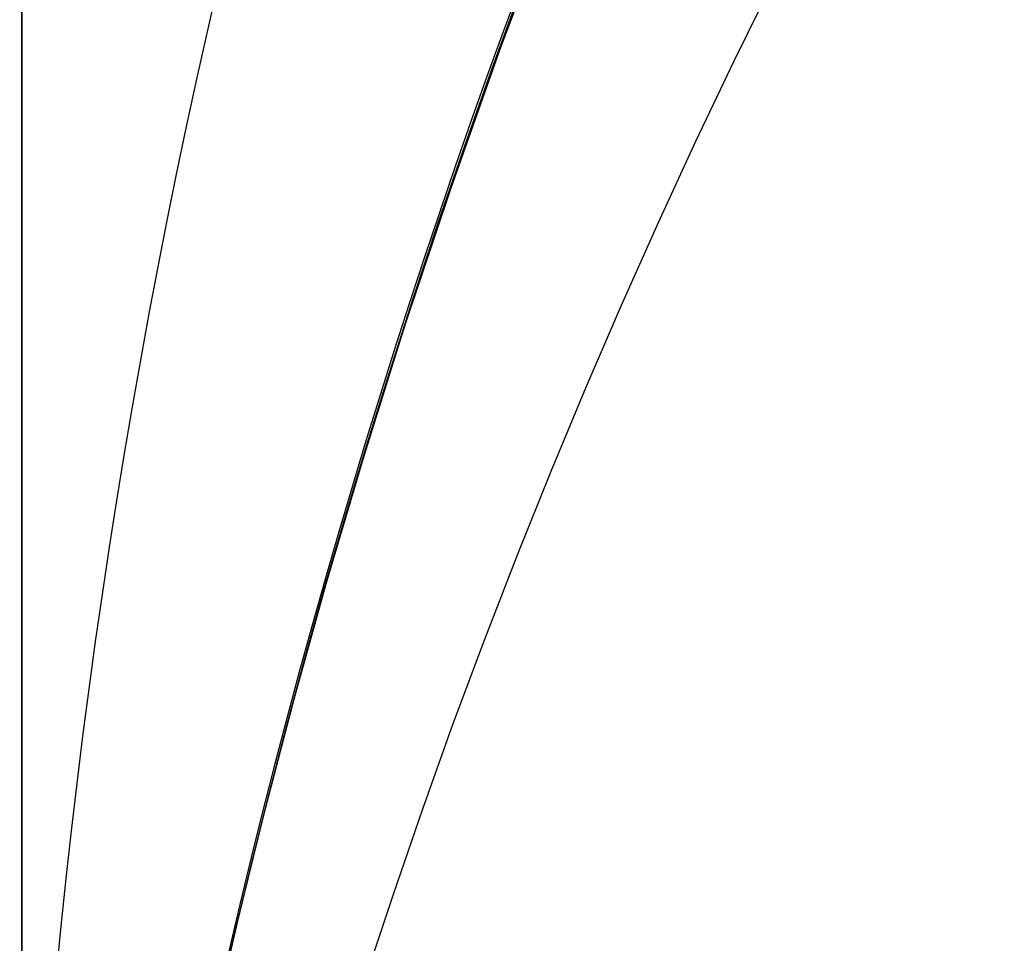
# Model space of a CAD drawing. Extents: x -15 to 7, y 1 to 148.
# Tile 108 of 194: x -7.8452 to -7.7459, y 140.1675 to 140.2606. Entities that reach past the tile are written whole.
import ezdxf

# ---------------------------------------------------------------- set-up
doc = ezdxf.new("R2010")
doc.units = 0
doc.layers.add('DEFAULT', color=7, linetype='CONTINUOUS')

msp = doc.modelspace()

# ---------------------------------------------------------------- linework, layer by layer
at = {"layer": 'DEFAULT', "color": 254}
for p, q in [((-7.79124, 140.272374, -98.51376), (-7.796717, 140.257789, -98.531282)), ((-7.79124, 140.272374, -94.51376), (-7.796717, 140.257789, -94.531282)), ((-7.79124, 140.272374, -90.51376), (-7.796717, 140.257789, -90.531282)), ((-7.79124, 140.272374, -86.51376), (-7.796717, 140.257789, -86.531282)), ((-7.79124, 140.272374, -82.51376), (-7.796717, 140.257789, -82.531282)), ((-7.79124, 140.272374, -78.51376), (-7.796717, 140.257789, -78.531282)), ((-7.79124, 140.272374, -74.51376), (-7.796717, 140.257789, -74.531282)), ((-7.79124, 140.272374, -70.51376), (-7.796717, 140.257789, -70.531282)), ((-7.79124, 140.272374, -66.51376), (-7.796717, 140.257789, -66.531282)), ((-7.79124, 140.272374, -62.51376), (-7.796717, 140.257789, -62.531282)), ((-7.79124, 140.272374, -58.51376), (-7.796717, 140.257789, -58.531282)), ((-7.79124, 140.272374, -54.51376), (-7.796717, 140.257789, -54.531282)), ((-7.79124, 140.272374, -50.51376), (-7.796717, 140.257789, -50.531282)), ((-7.79124, 140.272374, -46.51376), (-7.796717, 140.257789, -46.531282)), ((-7.796714, 140.257787, -100.405144), (-7.791237, 140.272367, -100.422661)), ((-7.796714, 140.257787, -96.405144), (-7.791237, 140.272367, -96.422661)), ((-7.796714, 140.257787, -92.405144), (-7.791237, 140.272367, -92.422661)), ((-7.796714, 140.257787, -88.405144), (-7.791237, 140.272367, -88.422661)), ((-7.796714, 140.257787, -84.405144), (-7.791237, 140.272367, -84.422661)), ((-7.796714, 140.257787, -80.405144), (-7.791237, 140.272367, -80.422661)), ((-7.796714, 140.257787, -76.405144), (-7.791237, 140.272367, -76.422661)), ((-7.796714, 140.257787, -72.405144), (-7.791237, 140.272367, -72.422661)), ((-7.796714, 140.257787, -68.405144), (-7.791237, 140.272367, -68.422661)), ((-7.796714, 140.257787, -64.405144), (-7.791237, 140.272367, -64.422661)), ((-7.796714, 140.257787, -60.405144), (-7.791237, 140.272367, -60.422661)), ((-7.796714, 140.257787, -56.405144), (-7.791237, 140.272367, -56.422661)), ((-7.796714, 140.257787, -52.405144), (-7.791237, 140.272367, -52.422661)), ((-7.796714, 140.257787, -48.405144), (-7.791237, 140.272367, -48.422661)), ((-7.794527, 140.263953, -50.524397), (-7.797451, 140.255985, -50.534141)), ((-7.794527, 140.263953, -54.524397), (-7.797451, 140.255985, -54.534141)), ((-7.794527, 140.263953, -58.524397), (-7.797451, 140.255985, -58.534141)), ((-7.794527, 140.263953, -62.524397), (-7.797451, 140.255985, -62.534141)), ((-7.794527, 140.263953, -66.524397), (-7.797451, 140.255985, -66.534141)), ((-7.794527, 140.263953, -70.524397), (-7.797451, 140.255985, -70.534141)), ((-7.794527, 140.263953, -74.524397), (-7.797451, 140.255985, -74.534141)), ((-7.794527, 140.263953, -78.524397), (-7.797451, 140.255985, -78.534141)), ((-7.794527, 140.263953, -82.524397), (-7.797451, 140.255985, -82.534141)), ((-7.794527, 140.263953, -86.524397), (-7.797451, 140.255985, -86.534141)), ((-7.794527, 140.263953, -90.524397), (-7.797451, 140.255985, -90.534141)), ((-7.794527, 140.263953, -94.524397), (-7.797451, 140.255985, -94.534141)), ((-7.794527, 140.263953, -98.524397), (-7.797451, 140.255985, -98.534141)), ((-7.794527, 140.263953, -46.524397), (-7.797451, 140.255985, -46.534141)), ((-7.7975, 140.255851, -48.402223), (-7.794577, 140.263821, -48.41197)), ((-7.7975, 140.255851, -52.402223), (-7.794577, 140.263821, -52.41197)), ((-7.7975, 140.255851, -56.402223), (-7.794577, 140.263821, -56.41197)), ((-7.7975, 140.255851, -60.402223), (-7.794577, 140.263821, -60.41197)), ((-7.7975, 140.255851, -64.402223), (-7.794577, 140.263821, -64.41197)), ((-7.7975, 140.255851, -68.402223), (-7.794577, 140.263821, -68.41197)), ((-7.7975, 140.255851, -72.402223), (-7.794577, 140.263821, -72.41197)), ((-7.7975, 140.255851, -76.402223), (-7.794577, 140.263821, -76.41197)), ((-7.7975, 140.255851, -80.402223), (-7.794577, 140.263821, -80.41197)), ((-7.7975, 140.255851, -84.402223), (-7.794577, 140.263821, -84.41197)), ((-7.7975, 140.255851, -88.402223), (-7.794577, 140.263821, -88.41197)), ((-7.7975, 140.255851, -92.402223), (-7.794577, 140.263821, -92.41197)), ((-7.7975, 140.255851, -96.402223), (-7.794577, 140.263821, -96.41197)), ((-7.7975, 140.255851, -100.402223), (-7.794577, 140.263821, -100.41197)), ((-7.801758, 140.243548, -100.387022), (-7.796714, 140.257787, -100.405144)), ((-7.801758, 140.243548, -96.387022), (-7.796714, 140.257787, -96.405144)), ((-7.801758, 140.243548, -92.387022), (-7.796714, 140.257787, -92.405144)), ((-7.801758, 140.243548, -88.387022), (-7.796714, 140.257787, -88.405144)), ((-7.801758, 140.243548, -84.387022), (-7.796714, 140.257787, -84.405144)), ((-7.801758, 140.243548, -80.387022), (-7.796714, 140.257787, -80.405144)), ((-7.801758, 140.243548, -76.387022), (-7.796714, 140.257787, -76.405144)), ((-7.801758, 140.243548, -72.387022), (-7.796714, 140.257787, -72.405144)), ((-7.801758, 140.243548, -68.387022), (-7.796714, 140.257787, -68.405144)), ((-7.801758, 140.243548, -64.387022), (-7.796714, 140.257787, -64.405144)), ((-7.801758, 140.243548, -60.387022), (-7.796714, 140.257787, -60.405144)), ((-7.801758, 140.243548, -56.387022), (-7.796714, 140.257787, -56.405144)), ((-7.801758, 140.243548, -52.387022), (-7.796714, 140.257787, -52.405144)), ((-7.801758, 140.243548, -48.387022), (-7.796714, 140.257787, -48.405144)), ((-7.796717, 140.257789, -98.531282), (-7.801745, 140.243614, -98.549302)), ((-7.796717, 140.257789, -94.531282), (-7.801745, 140.243614, -94.549302)), ((-7.796717, 140.257789, -90.531282), (-7.801745, 140.243614, -90.549302)), ((-7.796717, 140.257789, -86.531282), (-7.801745, 140.243614, -86.549302)), ((-7.796717, 140.257789, -82.531282), (-7.801745, 140.243614, -82.549302)), ((-7.796717, 140.257789, -78.531282), (-7.801745, 140.243614, -78.549302)), ((-7.796717, 140.257789, -74.531282), (-7.801745, 140.243614, -74.549302)), ((-7.796717, 140.257789, -70.531282), (-7.801745, 140.243614, -70.549302)), ((-7.796717, 140.257789, -66.531282), (-7.801745, 140.243614, -66.549302)), ((-7.796717, 140.257789, -62.531282), (-7.801745, 140.243614, -62.549302)), ((-7.796717, 140.257789, -58.531282), (-7.801745, 140.243614, -58.549302)), ((-7.796717, 140.257789, -54.531282), (-7.801745, 140.243614, -54.549302)), ((-7.796717, 140.257789, -50.531282), (-7.801745, 140.243614, -50.549302)), ((-7.796717, 140.257789, -46.531282), (-7.801745, 140.243614, -46.549302)), ((-7.800294, 140.24798, -48.392297), (-7.7975, 140.255851, -48.402223)), ((-7.800294, 140.24798, -52.392297), (-7.7975, 140.255851, -52.402223)), ((-7.800294, 140.24798, -56.392297), (-7.7975, 140.255851, -56.402223)), ((-7.800294, 140.24798, -60.392297), (-7.7975, 140.255851, -60.402223)), ((-7.800294, 140.24798, -64.392297), (-7.7975, 140.255851, -64.402223)), ((-7.800294, 140.24798, -68.392297), (-7.7975, 140.255851, -68.402223)), ((-7.800294, 140.24798, -72.392297), (-7.7975, 140.255851, -72.402223)), ((-7.800294, 140.24798, -76.392297), (-7.7975, 140.255851, -76.402223)), ((-7.800294, 140.24798, -80.392297), (-7.7975, 140.255851, -80.402223)), ((-7.800294, 140.24798, -84.392297), (-7.7975, 140.255851, -84.402223)), ((-7.800294, 140.24798, -88.392297), (-7.7975, 140.255851, -88.402223)), ((-7.800294, 140.24798, -92.392297), (-7.7975, 140.255851, -92.402223)), ((-7.800294, 140.24798, -96.392297), (-7.7975, 140.255851, -96.402223)), ((-7.800294, 140.24798, -100.392297), (-7.7975, 140.255851, -100.402223)), ((-7.797451, 140.255985, -50.534141), (-7.800247, 140.248111, -50.544068)), ((-7.797451, 140.255985, -54.534141), (-7.800247, 140.248111, -54.544068)), ((-7.797451, 140.255985, -58.534141), (-7.800247, 140.248111, -58.544068)), ((-7.797451, 140.255985, -62.534141), (-7.800247, 140.248111, -62.544068)), ((-7.797451, 140.255985, -66.534141), (-7.800247, 140.248111, -66.544068)), ((-7.797451, 140.255985, -70.534141), (-7.800247, 140.248111, -70.544068)), ((-7.797451, 140.255985, -74.534141), (-7.800247, 140.248111, -74.544068)), ((-7.797451, 140.255985, -78.534141), (-7.800247, 140.248111, -78.544068)), ((-7.797451, 140.255985, -82.534141), (-7.800247, 140.248111, -82.544068)), ((-7.797451, 140.255985, -86.534141), (-7.800247, 140.248111, -86.544068)), ((-7.797451, 140.255985, -90.534141), (-7.800247, 140.248111, -90.544068)), ((-7.797451, 140.255985, -94.534141), (-7.800247, 140.248111, -94.544068)), ((-7.797451, 140.255985, -98.534141), (-7.800247, 140.248111, -98.544068)), ((-7.797451, 140.255985, -46.534141), (-7.800247, 140.248111, -46.544068)), ((-7.800247, 140.248111, -50.544068), (-7.802919, 140.240339, -50.554175)), ((-7.800247, 140.248111, -54.544068), (-7.802919, 140.240339, -54.554175)), ((-7.800247, 140.248111, -58.544068), (-7.802919, 140.240339, -58.554175)), ((-7.800247, 140.248111, -62.544068), (-7.802919, 140.240339, -62.554175)), ((-7.800247, 140.248111, -66.544068), (-7.802919, 140.240339, -66.554175)), ((-7.800247, 140.248111, -70.544068), (-7.802919, 140.240339, -70.554175)), ((-7.800247, 140.248111, -74.544068), (-7.802919, 140.240339, -74.554175)), ((-7.800247, 140.248111, -78.544068), (-7.802919, 140.240339, -78.554175)), ((-7.800247, 140.248111, -82.544068), (-7.802919, 140.240339, -82.554175)), ((-7.800247, 140.248111, -86.544068), (-7.802919, 140.240339, -86.554175)), ((-7.800247, 140.248111, -90.544068), (-7.802919, 140.240339, -90.554175)), ((-7.800247, 140.248111, -94.544068), (-7.802919, 140.240339, -94.554175)), ((-7.800247, 140.248111, -98.544068), (-7.802919, 140.240339, -98.554175)), ((-7.800247, 140.248111, -46.544068), (-7.802919, 140.240339, -46.554175)), ((-7.802962, 140.240214, -48.382193), (-7.800294, 140.24798, -48.392297)), ((-7.802962, 140.240214, -52.382193), (-7.800294, 140.24798, -52.392297)), ((-7.802962, 140.240214, -56.382193), (-7.800294, 140.24798, -56.392297)), ((-7.802962, 140.240214, -60.382193), (-7.800294, 140.24798, -60.392297)), ((-7.802962, 140.240214, -64.382193), (-7.800294, 140.24798, -64.392297)), ((-7.802962, 140.240214, -68.382193), (-7.800294, 140.24798, -68.392297)), ((-7.802962, 140.240214, -72.382193), (-7.800294, 140.24798, -72.392297)), ((-7.802962, 140.240214, -76.382193), (-7.800294, 140.24798, -76.392297)), ((-7.802962, 140.240214, -80.382193), (-7.800294, 140.24798, -80.392297)), ((-7.802962, 140.240214, -84.382193), (-7.800294, 140.24798, -84.392297)), ((-7.802962, 140.240214, -88.382193), (-7.800294, 140.24798, -88.392297)), ((-7.802962, 140.240214, -92.382193), (-7.800294, 140.24798, -92.392297)), ((-7.802962, 140.240214, -96.382193), (-7.800294, 140.24798, -96.392297)), ((-7.802962, 140.240214, -100.382193), (-7.800294, 140.24798, -100.392297)), ((-7.806338, 140.229818, -100.368501), (-7.801758, 140.243548, -100.387022)), ((-7.806338, 140.229818, -96.368501), (-7.801758, 140.243548, -96.387022)), ((-7.806338, 140.229818, -92.368501), (-7.801758, 140.243548, -92.387022)), ((-7.806338, 140.229818, -88.368501), (-7.801758, 140.243548, -88.387022)), ((-7.806338, 140.229818, -84.368501), (-7.801758, 140.243548, -84.387022)), ((-7.806338, 140.229818, -80.368501), (-7.801758, 140.243548, -80.387022)), ((-7.806338, 140.229818, -76.368501), (-7.801758, 140.243548, -76.387022)), ((-7.806338, 140.229818, -72.368501), (-7.801758, 140.243548, -72.387022)), ((-7.806338, 140.229818, -68.368501), (-7.801758, 140.243548, -68.387022)), ((-7.806338, 140.229818, -64.368501), (-7.801758, 140.243548, -64.387022)), ((-7.806338, 140.229818, -60.368501), (-7.801758, 140.243548, -60.387022)), ((-7.806338, 140.229818, -56.368501), (-7.801758, 140.243548, -56.387022)), ((-7.806338, 140.229818, -52.368501), (-7.801758, 140.243548, -52.387022)), ((-7.806338, 140.229818, -48.368501), (-7.801758, 140.243548, -48.387022)), ((-7.801745, 140.243614, -98.549302), (-7.806311, 140.229972, -98.567663)), ((-7.801745, 140.243614, -94.549302), (-7.806311, 140.229972, -94.567663)), ((-7.801745, 140.243614, -90.549302), (-7.806311, 140.229972, -90.567663)), ((-7.801745, 140.243614, -86.549302), (-7.806311, 140.229972, -86.567663)), ((-7.801745, 140.243614, -82.549302), (-7.806311, 140.229972, -82.567663)), ((-7.801745, 140.243614, -78.549302), (-7.806311, 140.229972, -78.567663)), ((-7.801745, 140.243614, -74.549302), (-7.806311, 140.229972, -74.567663)), ((-7.801745, 140.243614, -70.549302), (-7.806311, 140.229972, -70.567663)), ((-7.801745, 140.243614, -66.549302), (-7.806311, 140.229972, -66.567663)), ((-7.801745, 140.243614, -62.549302), (-7.806311, 140.229972, -62.567663)), ((-7.801745, 140.243614, -58.549302), (-7.806311, 140.229972, -58.567663)), ((-7.801745, 140.243614, -54.549302), (-7.806311, 140.229972, -54.567663)), ((-7.801745, 140.243614, -50.549302), (-7.806311, 140.229972, -50.567663)), ((-7.801745, 140.243614, -46.549302), (-7.806311, 140.229972, -46.567663)), ((-7.805506, 140.23256, -48.371913), (-7.802962, 140.240214, -48.382193)), ((-7.805506, 140.23256, -52.371913), (-7.802962, 140.240214, -52.382193)), ((-7.805506, 140.23256, -56.371913), (-7.802962, 140.240214, -56.382193)), ((-7.805506, 140.23256, -60.371913), (-7.802962, 140.240214, -60.382193)), ((-7.805506, 140.23256, -64.371913), (-7.802962, 140.240214, -64.382193)), ((-7.805506, 140.23256, -68.371913), (-7.802962, 140.240214, -68.382193)), ((-7.805506, 140.23256, -72.371913), (-7.802962, 140.240214, -72.382193)), ((-7.805506, 140.23256, -76.371913), (-7.802962, 140.240214, -76.382193)), ((-7.805506, 140.23256, -80.371913), (-7.802962, 140.240214, -80.382193)), ((-7.805506, 140.23256, -84.371913), (-7.802962, 140.240214, -84.382193)), ((-7.805506, 140.23256, -88.371913), (-7.802962, 140.240214, -88.382193)), ((-7.805506, 140.23256, -92.371913), (-7.802962, 140.240214, -92.382193)), ((-7.805506, 140.23256, -96.371913), (-7.802962, 140.240214, -96.382193)), ((-7.805506, 140.23256, -100.371913), (-7.802962, 140.240214, -100.382193)), ((-7.802919, 140.240339, -50.554175), (-7.805468, 140.232674, -50.564463)), ((-7.802919, 140.240339, -54.554175), (-7.805468, 140.232674, -54.564463)), ((-7.802919, 140.240339, -58.554175), (-7.805468, 140.232674, -58.564463)), ((-7.802919, 140.240339, -62.554175), (-7.805468, 140.232674, -62.564463)), ((-7.802919, 140.240339, -66.554175), (-7.805468, 140.232674, -66.564463)), ((-7.802919, 140.240339, -70.554175), (-7.805468, 140.232674, -70.564463)), ((-7.802919, 140.240339, -74.554175), (-7.805468, 140.232674, -74.564463)), ((-7.802919, 140.240339, -78.554175), (-7.805468, 140.232674, -78.564463)), ((-7.802919, 140.240339, -82.554175), (-7.805468, 140.232674, -82.564463)), ((-7.802919, 140.240339, -86.554175), (-7.805468, 140.232674, -86.564463)), ((-7.802919, 140.240339, -90.554175), (-7.805468, 140.232674, -90.564463)), ((-7.802919, 140.240339, -94.554175), (-7.805468, 140.232674, -94.564463)), ((-7.802919, 140.240339, -98.554175), (-7.805468, 140.232674, -98.564463)), ((-7.802919, 140.240339, -46.554175), (-7.805468, 140.232674, -46.564463)), ((-7.807929, 140.225024, -48.361457), (-7.805506, 140.23256, -48.371913)), ((-7.807929, 140.225024, -52.361457), (-7.805506, 140.23256, -52.371913)), ((-7.807929, 140.225024, -56.361457), (-7.805506, 140.23256, -56.371913)), ((-7.807929, 140.225024, -60.361457), (-7.805506, 140.23256, -60.371913)), ((-7.807929, 140.225024, -64.361457), (-7.805506, 140.23256, -64.371913)), ((-7.807929, 140.225024, -68.361457), (-7.805506, 140.23256, -68.371913)), ((-7.807929, 140.225024, -72.361457), (-7.805506, 140.23256, -72.371913)), ((-7.807929, 140.225024, -76.361457), (-7.805506, 140.23256, -76.371913)), ((-7.807929, 140.225024, -80.361457), (-7.805506, 140.23256, -80.371913)), ((-7.807929, 140.225024, -84.361457), (-7.805506, 140.23256, -84.371913)), ((-7.807929, 140.225024, -88.361457), (-7.805506, 140.23256, -88.371913)), ((-7.807929, 140.225024, -92.361457), (-7.805506, 140.23256, -92.371913)), ((-7.807929, 140.225024, -96.361457), (-7.805506, 140.23256, -96.371913)), ((-7.807929, 140.225024, -100.361457), (-7.805506, 140.23256, -100.371913)), ((-7.805468, 140.232674, -50.564463), (-7.807897, 140.225124, -50.574931)), ((-7.805468, 140.232674, -54.564463), (-7.807897, 140.225124, -54.574931)), ((-7.805468, 140.232674, -58.564463), (-7.807897, 140.225124, -58.574931)), ((-7.805468, 140.232674, -62.564463), (-7.807897, 140.225124, -62.574931)), ((-7.805468, 140.232674, -66.564463), (-7.807897, 140.225124, -66.574931)), ((-7.805468, 140.232674, -70.564463), (-7.807897, 140.225124, -70.574931)), ((-7.805468, 140.232674, -74.564463), (-7.807897, 140.225124, -74.574931)), ((-7.805468, 140.232674, -78.564463), (-7.807897, 140.225124, -78.574931)), ((-7.805468, 140.232674, -82.564463), (-7.807897, 140.225124, -82.574931)), ((-7.805468, 140.232674, -86.564463), (-7.807897, 140.225124, -86.574931)), ((-7.805468, 140.232674, -90.564463), (-7.807897, 140.225124, -90.574931)), ((-7.805468, 140.232674, -94.564463), (-7.807897, 140.225124, -94.574931)), ((-7.805468, 140.232674, -98.564463), (-7.807897, 140.225124, -98.574931)), ((-7.805468, 140.232674, -46.564463), (-7.807897, 140.225124, -46.574931)), ((-7.810485, 140.216614, -100.349604), (-7.806338, 140.229818, -100.368501)), ((-7.810485, 140.216614, -96.349604), (-7.806338, 140.229818, -96.368501)), ((-7.810485, 140.216614, -92.349604), (-7.806338, 140.229818, -92.368501)), ((-7.810485, 140.216614, -88.349604), (-7.806338, 140.229818, -88.368501)), ((-7.810485, 140.216614, -84.349604), (-7.806338, 140.229818, -84.368501)), ((-7.810485, 140.216614, -80.349604), (-7.806338, 140.229818, -80.368501)), ((-7.810485, 140.216614, -76.349604), (-7.806338, 140.229818, -76.368501)), ((-7.810485, 140.216614, -72.349604), (-7.806338, 140.229818, -72.368501)), ((-7.810485, 140.216614, -68.349604), (-7.806338, 140.229818, -68.368501)), ((-7.810485, 140.216614, -64.349604), (-7.806338, 140.229818, -64.368501)), ((-7.810485, 140.216614, -60.349604), (-7.806338, 140.229818, -60.368501)), ((-7.810485, 140.216614, -56.349604), (-7.806338, 140.229818, -56.368501)), ((-7.810485, 140.216614, -52.349604), (-7.806338, 140.229818, -52.368501)), ((-7.810485, 140.216614, -48.349604), (-7.806338, 140.229818, -48.368501)), ((-7.806311, 140.229972, -98.567663), (-7.810446, 140.216858, -98.586381)), ((-7.806311, 140.229972, -94.567663), (-7.810446, 140.216858, -94.586381)), ((-7.806311, 140.229972, -90.567663), (-7.810446, 140.216858, -90.586381)), ((-7.806311, 140.229972, -86.567663), (-7.810446, 140.216858, -86.586381)), ((-7.806311, 140.229972, -82.567663), (-7.810446, 140.216858, -82.586381)), ((-7.806311, 140.229972, -78.567663), (-7.810446, 140.216858, -78.586381)), ((-7.806311, 140.229972, -74.567663), (-7.810446, 140.216858, -74.586381)), ((-7.806311, 140.229972, -70.567663), (-7.810446, 140.216858, -70.586381)), ((-7.806311, 140.229972, -66.567663), (-7.810446, 140.216858, -66.586381)), ((-7.806311, 140.229972, -62.567663), (-7.810446, 140.216858, -62.586381)), ((-7.806311, 140.229972, -58.567663), (-7.810446, 140.216858, -58.586381)), ((-7.806311, 140.229972, -54.567663), (-7.810446, 140.216858, -54.586381)), ((-7.806311, 140.229972, -50.567663), (-7.810446, 140.216858, -50.586381)), ((-7.806311, 140.229972, -46.567663), (-7.810446, 140.216858, -46.586381)), ((-7.810231, 140.217613, -48.350827), (-7.807929, 140.225024, -48.361457)), ((-7.810231, 140.217613, -52.350827), (-7.807929, 140.225024, -52.361457)), ((-7.810231, 140.217613, -56.350827), (-7.807929, 140.225024, -56.361457)), ((-7.810231, 140.217613, -60.350827), (-7.807929, 140.225024, -60.361457)), ((-7.810231, 140.217613, -64.350827), (-7.807929, 140.225024, -64.361457)), ((-7.810231, 140.217613, -68.350827), (-7.807929, 140.225024, -68.361457)), ((-7.810231, 140.217613, -72.350827), (-7.807929, 140.225024, -72.361457)), ((-7.810231, 140.217613, -76.350827), (-7.807929, 140.225024, -76.361457)), ((-7.810231, 140.217613, -80.350827), (-7.807929, 140.225024, -80.361457)), ((-7.810231, 140.217613, -84.350827), (-7.807929, 140.225024, -84.361457)), ((-7.810231, 140.217613, -88.350827), (-7.807929, 140.225024, -88.361457)), ((-7.810231, 140.217613, -92.350827), (-7.807929, 140.225024, -92.361457)), ((-7.810231, 140.217613, -96.350827), (-7.807929, 140.225024, -96.361457)), ((-7.810231, 140.217613, -100.350827), (-7.807929, 140.225024, -100.361457)), ((-7.807897, 140.225124, -50.574931), (-7.810206, 140.217695, -50.585577)), ((-7.807897, 140.225124, -54.574931), (-7.810206, 140.217695, -54.585577)), ((-7.807897, 140.225124, -58.574931), (-7.810206, 140.217695, -58.585577)), ((-7.807897, 140.225124, -62.574931), (-7.810206, 140.217695, -62.585577)), ((-7.807897, 140.225124, -66.574931), (-7.810206, 140.217695, -66.585577)), ((-7.807897, 140.225124, -70.574931), (-7.810206, 140.217695, -70.585577)), ((-7.807897, 140.225124, -74.574931), (-7.810206, 140.217695, -74.585577)), ((-7.807897, 140.225124, -78.574931), (-7.810206, 140.217695, -78.585577)), ((-7.807897, 140.225124, -82.574931), (-7.810206, 140.217695, -82.585577)), ((-7.807897, 140.225124, -86.574931), (-7.810206, 140.217695, -86.585577)), ((-7.807897, 140.225124, -90.574931), (-7.810206, 140.217695, -90.585577)), ((-7.807897, 140.225124, -94.574931), (-7.810206, 140.217695, -94.585577)), ((-7.807897, 140.225124, -98.574931), (-7.810206, 140.217695, -98.585577)), ((-7.807897, 140.225124, -46.574931), (-7.810206, 140.217695, -46.585577)), ((-7.812416, 140.210335, -48.340024), (-7.810231, 140.217613, -48.350827)), ((-7.812416, 140.210335, -52.340024), (-7.810231, 140.217613, -52.350827)), ((-7.812416, 140.210335, -56.340024), (-7.810231, 140.217613, -56.350827)), ((-7.812416, 140.210335, -60.340024), (-7.810231, 140.217613, -60.350827)), ((-7.812416, 140.210335, -64.340024), (-7.810231, 140.217613, -64.350827)), ((-7.812416, 140.210335, -68.340024), (-7.810231, 140.217613, -68.350827)), ((-7.812416, 140.210335, -72.340024), (-7.810231, 140.217613, -72.350827)), ((-7.812416, 140.210335, -76.340024), (-7.810231, 140.217613, -76.350827)), ((-7.812416, 140.210335, -80.340024), (-7.810231, 140.217613, -80.350827)), ((-7.812416, 140.210335, -84.340024), (-7.810231, 140.217613, -84.350827)), ((-7.812416, 140.210335, -88.340024), (-7.810231, 140.217613, -88.350827)), ((-7.812416, 140.210335, -92.340024), (-7.810231, 140.217613, -92.350827)), ((-7.812416, 140.210335, -96.340024), (-7.810231, 140.217613, -96.350827)), ((-7.812416, 140.210335, -100.340024), (-7.810231, 140.217613, -100.350827)), ((-7.810206, 140.217695, -50.585577), (-7.812399, 140.210393, -50.596401)), ((-7.810206, 140.217695, -54.585577), (-7.812399, 140.210393, -54.596401)), ((-7.810206, 140.217695, -58.585577), (-7.812399, 140.210393, -58.596401)), ((-7.810206, 140.217695, -62.585577), (-7.812399, 140.210393, -62.596401)), ((-7.810206, 140.217695, -66.585577), (-7.812399, 140.210393, -66.596401)), ((-7.810206, 140.217695, -70.585577), (-7.812399, 140.210393, -70.596401)), ((-7.810206, 140.217695, -74.585577), (-7.812399, 140.210393, -74.596401)), ((-7.810206, 140.217695, -78.585577), (-7.812399, 140.210393, -78.596401)), ((-7.810206, 140.217695, -82.585577), (-7.812399, 140.210393, -82.596401)), ((-7.810206, 140.217695, -86.585577), (-7.812399, 140.210393, -86.596401)), ((-7.810206, 140.217695, -90.585577), (-7.812399, 140.210393, -90.596401)), ((-7.810206, 140.217695, -94.585577), (-7.812399, 140.210393, -94.596401)), ((-7.810206, 140.217695, -98.585577), (-7.812399, 140.210393, -98.596401)), ((-7.810206, 140.217695, -46.585577), (-7.812399, 140.210393, -46.596401)), ((-7.814226, 140.203948, -100.330357), (-7.810485, 140.216614, -100.349604)), ((-7.814226, 140.203948, -96.330357), (-7.810485, 140.216614, -96.349604)), ((-7.814226, 140.203948, -92.330357), (-7.810485, 140.216614, -92.349604)), ((-7.814226, 140.203948, -88.330357), (-7.810485, 140.216614, -88.349604)), ((-7.814226, 140.203948, -84.330357), (-7.810485, 140.216614, -84.349604)), ((-7.814226, 140.203948, -80.330357), (-7.810485, 140.216614, -80.349604)), ((-7.814226, 140.203948, -76.330357), (-7.810485, 140.216614, -76.349604)), ((-7.814226, 140.203948, -72.330357), (-7.810485, 140.216614, -72.349604)), ((-7.814226, 140.203948, -68.330357), (-7.810485, 140.216614, -68.349604)), ((-7.814226, 140.203948, -64.330357), (-7.810485, 140.216614, -64.349604)), ((-7.814226, 140.203948, -60.330357), (-7.810485, 140.216614, -60.349604)), ((-7.814226, 140.203948, -56.330357), (-7.810485, 140.216614, -56.349604)), ((-7.814226, 140.203948, -52.330357), (-7.810485, 140.216614, -52.349604)), ((-7.814226, 140.203948, -48.330357), (-7.810485, 140.216614, -48.349604)), ((-7.810446, 140.216858, -98.586381), (-7.814179, 140.204268, -98.605472)), ((-7.810446, 140.216858, -94.586381), (-7.814179, 140.204268, -94.605472)), ((-7.810446, 140.216858, -90.586381), (-7.814179, 140.204268, -90.605472)), ((-7.810446, 140.216858, -86.586381), (-7.814179, 140.204268, -86.605472)), ((-7.810446, 140.216858, -82.586381), (-7.814179, 140.204268, -82.605472)), ((-7.810446, 140.216858, -78.586381), (-7.814179, 140.204268, -78.605472)), ((-7.810446, 140.216858, -74.586381), (-7.814179, 140.204268, -74.605472)), ((-7.810446, 140.216858, -70.586381), (-7.814179, 140.204268, -70.605472)), ((-7.810446, 140.216858, -66.586381), (-7.814179, 140.204268, -66.605472)), ((-7.810446, 140.216858, -62.586381), (-7.814179, 140.204268, -62.605472)), ((-7.810446, 140.216858, -58.586381), (-7.814179, 140.204268, -58.605472)), ((-7.810446, 140.216858, -54.586381), (-7.814179, 140.204268, -54.605472)), ((-7.810446, 140.216858, -50.586381), (-7.814179, 140.204268, -50.605472)), ((-7.810446, 140.216858, -46.586381), (-7.814179, 140.204268, -46.605472)), ((-7.814486, 140.203194, -48.329049), (-7.812416, 140.210335, -48.340024)), ((-7.814486, 140.203194, -52.329049), (-7.812416, 140.210335, -52.340024)), ((-7.814486, 140.203194, -56.329049), (-7.812416, 140.210335, -56.340024)), ((-7.814486, 140.203194, -60.329049), (-7.812416, 140.210335, -60.340024)), ((-7.814486, 140.203194, -64.329049), (-7.812416, 140.210335, -64.340024)), ((-7.814486, 140.203194, -68.329049), (-7.812416, 140.210335, -68.340024)), ((-7.814486, 140.203194, -72.329049), (-7.812416, 140.210335, -72.340024)), ((-7.814486, 140.203194, -76.329049), (-7.812416, 140.210335, -76.340024)), ((-7.814486, 140.203194, -80.329049), (-7.812416, 140.210335, -80.340024)), ((-7.814486, 140.203194, -84.329049), (-7.812416, 140.210335, -84.340024)), ((-7.814486, 140.203194, -88.329049), (-7.812416, 140.210335, -88.340024)), ((-7.814486, 140.203194, -92.329049), (-7.812416, 140.210335, -92.340024)), ((-7.814486, 140.203194, -96.329049), (-7.812416, 140.210335, -96.340024)), ((-7.814486, 140.203194, -100.329049), (-7.812416, 140.210335, -100.340024)), ((-7.812399, 140.210393, -50.596401), (-7.814477, 140.203225, -50.607403)), ((-7.812399, 140.210393, -54.596401), (-7.814477, 140.203225, -54.607403)), ((-7.812399, 140.210393, -58.596401), (-7.814477, 140.203225, -58.607403)), ((-7.812399, 140.210393, -62.596401), (-7.814477, 140.203225, -62.607403)), ((-7.812399, 140.210393, -66.596401), (-7.814477, 140.203225, -66.607403)), ((-7.812399, 140.210393, -70.596401), (-7.814477, 140.203225, -70.607403)), ((-7.812399, 140.210393, -74.596401), (-7.814477, 140.203225, -74.607403)), ((-7.812399, 140.210393, -78.596401), (-7.814477, 140.203225, -78.607403)), ((-7.812399, 140.210393, -82.596401), (-7.814477, 140.203225, -82.607403)), ((-7.812399, 140.210393, -86.596401), (-7.814477, 140.203225, -86.607403)), ((-7.812399, 140.210393, -90.596401), (-7.814477, 140.203225, -90.607403)), ((-7.812399, 140.210393, -94.596401), (-7.814477, 140.203225, -94.607403)), ((-7.812399, 140.210393, -98.596401), (-7.814477, 140.203225, -98.607403)), ((-7.812399, 140.210393, -46.596401), (-7.814477, 140.203225, -46.607403)), ((-7.817592, 140.191836, -100.310784), (-7.814226, 140.203948, -100.330357)), ((-7.817592, 140.191836, -96.310784), (-7.814226, 140.203948, -96.330357)), ((-7.817592, 140.191836, -92.310784), (-7.814226, 140.203948, -92.330357)), ((-7.817592, 140.191836, -88.310784), (-7.814226, 140.203948, -88.330357)), ((-7.817592, 140.191836, -84.310784), (-7.814226, 140.203948, -84.330357)), ((-7.817592, 140.191836, -80.310784), (-7.814226, 140.203948, -80.330357)), ((-7.817592, 140.191836, -76.310784), (-7.814226, 140.203948, -76.330357)), ((-7.817592, 140.191836, -72.310784), (-7.814226, 140.203948, -72.330357)), ((-7.817592, 140.191836, -68.310784), (-7.814226, 140.203948, -68.330357)), ((-7.817592, 140.191836, -64.310784), (-7.814226, 140.203948, -64.330357)), ((-7.817592, 140.191836, -60.310784), (-7.814226, 140.203948, -60.330357)), ((-7.817592, 140.191836, -56.310784), (-7.814226, 140.203948, -56.330357)), ((-7.817592, 140.191836, -52.310784), (-7.814226, 140.203948, -52.330357)), ((-7.817592, 140.191836, -48.310784), (-7.814226, 140.203948, -48.330357)), ((-7.814179, 140.204268, -98.605472), (-7.81754, 140.192197, -98.624952)), ((-7.814179, 140.204268, -94.605472), (-7.81754, 140.192197, -94.624952)), ((-7.814179, 140.204268, -90.605472), (-7.81754, 140.192197, -90.624952)), ((-7.814179, 140.204268, -86.605472), (-7.81754, 140.192197, -86.624952)), ((-7.814179, 140.204268, -82.605472), (-7.81754, 140.192197, -82.624952)), ((-7.814179, 140.204268, -78.605472), (-7.81754, 140.192197, -78.624952)), ((-7.814179, 140.204268, -74.605472), (-7.81754, 140.192197, -74.624952)), ((-7.814179, 140.204268, -70.605472), (-7.81754, 140.192197, -70.624952)), ((-7.814179, 140.204268, -66.605472), (-7.81754, 140.192197, -66.624952)), ((-7.814179, 140.204268, -62.605472), (-7.81754, 140.192197, -62.624952)), ((-7.814179, 140.204268, -58.605472), (-7.81754, 140.192197, -58.624952)), ((-7.814179, 140.204268, -54.605472), (-7.81754, 140.192197, -54.624952)), ((-7.814179, 140.204268, -50.605472), (-7.81754, 140.192197, -50.624952)), ((-7.814179, 140.204268, -46.605472), (-7.81754, 140.192197, -46.624952)), ((-7.814477, 140.203225, -50.607403), (-7.816442, 140.196198, -50.618581)), ((-7.814477, 140.203225, -54.607403), (-7.816442, 140.196198, -54.618581)), ((-7.814477, 140.203225, -58.607403), (-7.816442, 140.196198, -58.618581)), ((-7.814477, 140.203225, -62.607403), (-7.816442, 140.196198, -62.618581)), ((-7.814477, 140.203225, -66.607403), (-7.816442, 140.196198, -66.618581)), ((-7.814477, 140.203225, -70.607403), (-7.816442, 140.196198, -70.618581)), ((-7.814477, 140.203225, -74.607403), (-7.816442, 140.196198, -74.618581)), ((-7.814477, 140.203225, -78.607403), (-7.816442, 140.196198, -78.618581)), ((-7.814477, 140.203225, -82.607403), (-7.816442, 140.196198, -82.618581)), ((-7.814477, 140.203225, -86.607403), (-7.816442, 140.196198, -86.618581)), ((-7.814477, 140.203225, -90.607403), (-7.816442, 140.196198, -90.618581)), ((-7.814477, 140.203225, -94.607403), (-7.816442, 140.196198, -94.618581)), ((-7.814477, 140.203225, -98.607403), (-7.816442, 140.196198, -98.618581)), ((-7.814477, 140.203225, -46.607403), (-7.816442, 140.196198, -46.618581)), ((-7.816442, 140.196198, -48.317902), (-7.814486, 140.203194, -48.329049)), ((-7.816442, 140.196198, -52.317902), (-7.814486, 140.203194, -52.329049)), ((-7.816442, 140.196198, -56.317902), (-7.814486, 140.203194, -56.329049)), ((-7.816442, 140.196198, -60.317902), (-7.814486, 140.203194, -60.329049)), ((-7.816442, 140.196198, -64.317902), (-7.814486, 140.203194, -64.329049)), ((-7.816442, 140.196198, -68.317902), (-7.814486, 140.203194, -68.329049)), ((-7.816442, 140.196198, -72.317902), (-7.814486, 140.203194, -72.329049)), ((-7.816442, 140.196198, -76.317902), (-7.814486, 140.203194, -76.329049)), ((-7.816442, 140.196198, -80.317902), (-7.814486, 140.203194, -80.329049)), ((-7.816442, 140.196198, -84.317902), (-7.814486, 140.203194, -84.329049)), ((-7.816442, 140.196198, -88.317902), (-7.814486, 140.203194, -88.329049)), ((-7.816442, 140.196198, -92.317902), (-7.814486, 140.203194, -92.329049)), ((-7.816442, 140.196198, -96.317902), (-7.814486, 140.203194, -96.329049)), ((-7.816442, 140.196198, -100.317902), (-7.814486, 140.203194, -100.329049)), ((-7.816442, 140.196198, -50.618581), (-7.818308, 140.189285, -50.629997)), ((-7.816442, 140.196198, -54.618581), (-7.818308, 140.189285, -54.629997)), ((-7.816442, 140.196198, -58.618581), (-7.818308, 140.189285, -58.629997)), ((-7.816442, 140.196198, -62.618581), (-7.818308, 140.189285, -62.629997)), ((-7.816442, 140.196198, -66.618581), (-7.818308, 140.189285, -66.629997)), ((-7.816442, 140.196198, -70.618581), (-7.818308, 140.189285, -70.629997)), ((-7.816442, 140.196198, -74.618581), (-7.818308, 140.189285, -74.629997)), ((-7.816442, 140.196198, -78.618581), (-7.818308, 140.189285, -78.629997)), ((-7.816442, 140.196198, -82.618581), (-7.818308, 140.189285, -82.629997)), ((-7.816442, 140.196198, -86.618581), (-7.818308, 140.189285, -86.629997)), ((-7.816442, 140.196198, -90.618581), (-7.818308, 140.189285, -90.629997)), ((-7.816442, 140.196198, -94.618581), (-7.818308, 140.189285, -94.629997)), ((-7.816442, 140.196198, -98.618581), (-7.818308, 140.189285, -98.629997)), ((-7.816442, 140.196198, -46.618581), (-7.818308, 140.189285, -46.629997)), ((-7.818302, 140.189307, -48.306504), (-7.816442, 140.196198, -48.317902)), ((-7.818302, 140.189307, -52.306504), (-7.816442, 140.196198, -52.317902)), ((-7.818302, 140.189307, -56.306504), (-7.816442, 140.196198, -56.317902)), ((-7.818302, 140.189307, -60.306504), (-7.816442, 140.196198, -60.317902)), ((-7.818302, 140.189307, -64.306504), (-7.816442, 140.196198, -64.317902)), ((-7.818302, 140.189307, -68.306504), (-7.816442, 140.196198, -68.317902)), ((-7.818302, 140.189307, -72.306504), (-7.816442, 140.196198, -72.317902)), ((-7.818302, 140.189307, -76.306504), (-7.816442, 140.196198, -76.317902)), ((-7.818302, 140.189307, -80.306504), (-7.816442, 140.196198, -80.317902)), ((-7.818302, 140.189307, -84.306504), (-7.816442, 140.196198, -84.317902)), ((-7.818302, 140.189307, -88.306504), (-7.816442, 140.196198, -88.317902)), ((-7.818302, 140.189307, -92.306504), (-7.816442, 140.196198, -92.317902)), ((-7.818302, 140.189307, -96.306504), (-7.816442, 140.196198, -96.317902)), ((-7.818302, 140.189307, -100.306504), (-7.816442, 140.196198, -100.317902)), ((-7.820613, 140.180291, -100.29091), (-7.817592, 140.191836, -100.310784)), ((-7.820613, 140.180291, -96.29091), (-7.817592, 140.191836, -96.310784)), ((-7.820613, 140.180291, -92.29091), (-7.817592, 140.191836, -92.310784)), ((-7.820613, 140.180291, -88.29091), (-7.817592, 140.191836, -88.310784)), ((-7.820613, 140.180291, -84.29091), (-7.817592, 140.191836, -84.310784)), ((-7.820613, 140.180291, -80.29091), (-7.817592, 140.191836, -80.310784)), ((-7.820613, 140.180291, -76.29091), (-7.817592, 140.191836, -76.310784)), ((-7.820613, 140.180291, -72.29091), (-7.817592, 140.191836, -72.310784)), ((-7.820613, 140.180291, -68.29091), (-7.817592, 140.191836, -68.310784)), ((-7.820613, 140.180291, -64.29091), (-7.817592, 140.191836, -64.310784)), ((-7.820613, 140.180291, -60.29091), (-7.817592, 140.191836, -60.310784)), ((-7.820613, 140.180291, -56.29091), (-7.817592, 140.191836, -56.310784)), ((-7.820613, 140.180291, -52.29091), (-7.817592, 140.191836, -52.310784)), ((-7.820613, 140.180291, -48.29091), (-7.817592, 140.191836, -48.310784)), ((-7.81754, 140.192197, -98.624952), (-7.820558, 140.180641, -98.644837)), ((-7.81754, 140.192197, -94.624952), (-7.820558, 140.180641, -94.644837)), ((-7.81754, 140.192197, -90.624952), (-7.820558, 140.180641, -90.644837)), ((-7.81754, 140.192197, -86.624952), (-7.820558, 140.180641, -86.644837)), ((-7.81754, 140.192197, -82.624952), (-7.820558, 140.180641, -82.644837)), ((-7.81754, 140.192197, -78.624952), (-7.820558, 140.180641, -78.644837)), ((-7.81754, 140.192197, -74.624952), (-7.820558, 140.180641, -74.644837)), ((-7.81754, 140.192197, -70.624952), (-7.820558, 140.180641, -70.644837)), ((-7.81754, 140.192197, -66.624952), (-7.820558, 140.180641, -66.644837)), ((-7.81754, 140.192197, -62.624952), (-7.820558, 140.180641, -62.644837)), ((-7.81754, 140.192197, -58.624952), (-7.820558, 140.180641, -58.644837)), ((-7.81754, 140.192197, -54.624952), (-7.820558, 140.180641, -54.644837)), ((-7.81754, 140.192197, -50.624952), (-7.820558, 140.180641, -50.644837)), ((-7.81754, 140.192197, -46.624952), (-7.820558, 140.180641, -46.644837)), ((-7.818308, 140.189285, -50.629997), (-7.820066, 140.18254, -50.641576)), ((-7.818308, 140.189285, -54.629997), (-7.820066, 140.18254, -54.641576)), ((-7.818308, 140.189285, -58.629997), (-7.820066, 140.18254, -58.641576)), ((-7.818308, 140.189285, -62.629997), (-7.820066, 140.18254, -62.641576)), ((-7.818308, 140.189285, -66.629997), (-7.820066, 140.18254, -66.641576)), ((-7.818308, 140.189285, -70.629997), (-7.820066, 140.18254, -70.641576)), ((-7.818308, 140.189285, -74.629997), (-7.820066, 140.18254, -74.641576)), ((-7.818308, 140.189285, -78.629997), (-7.820066, 140.18254, -78.641576)), ((-7.818308, 140.189285, -82.629997), (-7.820066, 140.18254, -82.641576)), ((-7.818308, 140.189285, -86.629997), (-7.820066, 140.18254, -86.641576)), ((-7.818308, 140.189285, -90.629997), (-7.820066, 140.18254, -90.641576)), ((-7.818308, 140.189285, -94.629997), (-7.820066, 140.18254, -94.641576)), ((-7.818308, 140.189285, -98.629997), (-7.820066, 140.18254, -98.641576)), ((-7.818308, 140.189285, -46.629997), (-7.820066, 140.18254, -46.641576)), ((-7.820056, 140.18258, -48.294938), (-7.818302, 140.189307, -48.306504)), ((-7.820056, 140.18258, -52.294938), (-7.818302, 140.189307, -52.306504)), ((-7.820056, 140.18258, -56.294938), (-7.818302, 140.189307, -56.306504)), ((-7.820056, 140.18258, -60.294938), (-7.818302, 140.189307, -60.306504)), ((-7.820056, 140.18258, -64.294938), (-7.818302, 140.189307, -64.306504)), ((-7.820056, 140.18258, -68.294938), (-7.818302, 140.189307, -68.306504)), ((-7.820056, 140.18258, -72.294938), (-7.818302, 140.189307, -72.306504)), ((-7.820056, 140.18258, -76.294938), (-7.818302, 140.189307, -76.306504)), ((-7.820056, 140.18258, -80.294938), (-7.818302, 140.189307, -80.306504)), ((-7.820056, 140.18258, -84.294938), (-7.818302, 140.189307, -84.306504)), ((-7.820056, 140.18258, -88.294938), (-7.818302, 140.189307, -88.306504)), ((-7.820056, 140.18258, -92.294938), (-7.818302, 140.189307, -92.306504)), ((-7.820056, 140.18258, -96.294938), (-7.818302, 140.189307, -96.306504)), ((-7.820056, 140.18258, -100.294938), (-7.818302, 140.189307, -100.306504)), ((-7.820066, 140.18254, -50.641576), (-7.82172, 140.175968, -50.653313)), ((-7.820066, 140.18254, -54.641576), (-7.82172, 140.175968, -54.653313)), ((-7.820066, 140.18254, -58.641576), (-7.82172, 140.175968, -58.653313)), ((-7.820066, 140.18254, -62.641576), (-7.82172, 140.175968, -62.653313)), ((-7.820066, 140.18254, -66.641576), (-7.82172, 140.175968, -66.653313)), ((-7.820066, 140.18254, -70.641576), (-7.82172, 140.175968, -70.653313)), ((-7.820066, 140.18254, -74.641576), (-7.82172, 140.175968, -74.653313)), ((-7.820066, 140.18254, -78.641576), (-7.82172, 140.175968, -78.653313)), ((-7.820066, 140.18254, -82.641576), (-7.82172, 140.175968, -82.653313)), ((-7.820066, 140.18254, -86.641576), (-7.82172, 140.175968, -86.653313)), ((-7.820066, 140.18254, -90.641576), (-7.82172, 140.175968, -90.653313)), ((-7.820066, 140.18254, -94.641576), (-7.82172, 140.175968, -94.653313)), ((-7.820066, 140.18254, -98.641576), (-7.82172, 140.175968, -98.653313)), ((-7.820066, 140.18254, -46.641576), (-7.82172, 140.175968, -46.653313)), ((-7.821706, 140.176022, -48.283212), (-7.820056, 140.18258, -48.294938)), ((-7.821706, 140.176022, -52.283212), (-7.820056, 140.18258, -52.294938)), ((-7.821706, 140.176022, -56.283212), (-7.820056, 140.18258, -56.294938)), ((-7.821706, 140.176022, -60.283212), (-7.820056, 140.18258, -60.294938)), ((-7.821706, 140.176022, -64.283212), (-7.820056, 140.18258, -64.294938)), ((-7.821706, 140.176022, -68.283212), (-7.820056, 140.18258, -68.294938)), ((-7.821706, 140.176022, -72.283212), (-7.820056, 140.18258, -72.294938)), ((-7.821706, 140.176022, -76.283212), (-7.820056, 140.18258, -76.294938)), ((-7.821706, 140.176022, -80.283212), (-7.820056, 140.18258, -80.294938)), ((-7.821706, 140.176022, -84.283212), (-7.820056, 140.18258, -84.294938)), ((-7.821706, 140.176022, -88.283212), (-7.820056, 140.18258, -88.294938)), ((-7.821706, 140.176022, -92.283212), (-7.820056, 140.18258, -92.294938)), ((-7.821706, 140.176022, -96.283212), (-7.820056, 140.18258, -96.294938)), ((-7.821706, 140.176022, -100.283212), (-7.820056, 140.18258, -100.294938)), ((-7.820558, 140.180641, -98.644837), (-7.823262, 140.169595, -98.665143)), ((-7.820558, 140.180641, -94.644837), (-7.823262, 140.169595, -94.665143)), ((-7.820558, 140.180641, -90.644837), (-7.823262, 140.169595, -90.665143)), ((-7.820558, 140.180641, -86.644837), (-7.823262, 140.169595, -86.665143)), ((-7.820558, 140.180641, -82.644837), (-7.823262, 140.169595, -82.665143)), ((-7.820558, 140.180641, -78.644837), (-7.823262, 140.169595, -78.665143)), ((-7.820558, 140.180641, -74.644837), (-7.823262, 140.169595, -74.665143)), ((-7.820558, 140.180641, -70.644837), (-7.823262, 140.169595, -70.665143)), ((-7.820558, 140.180641, -66.644837), (-7.823262, 140.169595, -66.665143)), ((-7.820558, 140.180641, -62.644837), (-7.823262, 140.169595, -62.665143)), ((-7.820558, 140.180641, -58.644837), (-7.823262, 140.169595, -58.665143)), ((-7.820558, 140.180641, -54.644837), (-7.823262, 140.169595, -54.665143)), ((-7.820558, 140.180641, -50.644837), (-7.823262, 140.169595, -50.665143)), ((-7.820558, 140.180641, -46.644837), (-7.823262, 140.169595, -46.665143)), ((-7.823318, 140.16933, -100.27076), (-7.820613, 140.180291, -100.29091)), ((-7.823318, 140.16933, -96.27076), (-7.820613, 140.180291, -96.29091)), ((-7.823318, 140.16933, -92.27076), (-7.820613, 140.180291, -92.29091)), ((-7.823318, 140.16933, -88.27076), (-7.820613, 140.180291, -88.29091)), ((-7.823318, 140.16933, -84.27076), (-7.820613, 140.180291, -84.29091)), ((-7.823318, 140.16933, -80.27076), (-7.820613, 140.180291, -80.29091)), ((-7.823318, 140.16933, -76.27076), (-7.820613, 140.180291, -76.29091)), ((-7.823318, 140.16933, -72.27076), (-7.820613, 140.180291, -72.29091)), ((-7.823318, 140.16933, -68.27076), (-7.820613, 140.180291, -68.29091)), ((-7.823318, 140.16933, -64.27076), (-7.820613, 140.180291, -64.29091)), ((-7.823318, 140.16933, -60.27076), (-7.820613, 140.180291, -60.29091)), ((-7.823318, 140.16933, -56.27076), (-7.820613, 140.180291, -56.29091)), ((-7.823318, 140.16933, -52.27076), (-7.820613, 140.180291, -52.29091)), ((-7.823318, 140.16933, -48.27076), (-7.820613, 140.180291, -48.29091)), ((-7.82172, 140.175968, -50.653313), (-7.823273, 140.169572, -50.665204)), ((-7.82172, 140.175968, -54.653313), (-7.823273, 140.169572, -54.665204)), ((-7.82172, 140.175968, -58.653313), (-7.823273, 140.169572, -58.665204)), ((-7.82172, 140.175968, -62.653313), (-7.823273, 140.169572, -62.665204)), ((-7.82172, 140.175968, -66.653313), (-7.823273, 140.169572, -66.665204)), ((-7.82172, 140.175968, -70.653313), (-7.823273, 140.169572, -70.665204)), ((-7.82172, 140.175968, -74.653313), (-7.823273, 140.169572, -74.665204)), ((-7.82172, 140.175968, -78.653313), (-7.823273, 140.169572, -78.665204)), ((-7.82172, 140.175968, -82.653313), (-7.823273, 140.169572, -82.665204)), ((-7.82172, 140.175968, -86.653313), (-7.823273, 140.169572, -86.665204)), ((-7.82172, 140.175968, -90.653313), (-7.823273, 140.169572, -90.665204)), ((-7.82172, 140.175968, -94.653313), (-7.823273, 140.169572, -94.665204)), ((-7.82172, 140.175968, -98.653313), (-7.823273, 140.169572, -98.665204)), ((-7.82172, 140.175968, -46.653313), (-7.823273, 140.169572, -46.665204)), ((-7.823256, 140.169635, -48.271328), (-7.821706, 140.176022, -48.283212)), ((-7.823256, 140.169635, -52.271328), (-7.821706, 140.176022, -52.283212)), ((-7.823256, 140.169635, -56.271328), (-7.821706, 140.176022, -56.283212)), ((-7.823256, 140.169635, -60.271328), (-7.821706, 140.176022, -60.283212)), ((-7.823256, 140.169635, -64.271328), (-7.821706, 140.176022, -64.283212)), ((-7.823256, 140.169635, -68.271328), (-7.821706, 140.176022, -68.283212)), ((-7.823256, 140.169635, -72.271328), (-7.821706, 140.176022, -72.283212)), ((-7.823256, 140.169635, -76.271328), (-7.821706, 140.176022, -76.283212)), ((-7.823256, 140.169635, -80.271328), (-7.821706, 140.176022, -80.283212)), ((-7.823256, 140.169635, -84.271328), (-7.821706, 140.176022, -84.283212)), ((-7.823256, 140.169635, -88.271328), (-7.821706, 140.176022, -88.283212)), ((-7.823256, 140.169635, -92.271328), (-7.821706, 140.176022, -92.283212)), ((-7.823256, 140.169635, -96.271328), (-7.821706, 140.176022, -96.283212)), ((-7.823256, 140.169635, -100.271328), (-7.821706, 140.176022, -100.283212)), ((-7.824711, 140.163425, -48.259293), (-7.823256, 140.169635, -48.271328)), ((-7.824711, 140.163425, -52.259293), (-7.823256, 140.169635, -52.271328)), ((-7.824711, 140.163425, -56.259293), (-7.823256, 140.169635, -56.271328)), ((-7.824711, 140.163425, -60.259293), (-7.823256, 140.169635, -60.271328)), ((-7.824711, 140.163425, -64.259293), (-7.823256, 140.169635, -64.271328)), ((-7.824711, 140.163425, -68.259293), (-7.823256, 140.169635, -68.271328)), ((-7.824711, 140.163425, -72.259293), (-7.823256, 140.169635, -72.271328)), ((-7.824711, 140.163425, -76.259293), (-7.823256, 140.169635, -76.271328)), ((-7.824711, 140.163425, -80.259293), (-7.823256, 140.169635, -80.271328)), ((-7.824711, 140.163425, -84.259293), (-7.823256, 140.169635, -84.271328)), ((-7.824711, 140.163425, -88.259293), (-7.823256, 140.169635, -88.271328)), ((-7.824711, 140.163425, -92.259293), (-7.823256, 140.169635, -92.271328)), ((-7.824711, 140.163425, -96.259293), (-7.823256, 140.169635, -96.271328)), ((-7.824711, 140.163425, -100.259293), (-7.823256, 140.169635, -100.271328)), ((-7.825737, 140.158965, -100.250358), (-7.823318, 140.16933, -100.27076)), ((-7.825737, 140.158965, -96.250358), (-7.823318, 140.16933, -96.27076)), ((-7.825737, 140.158965, -92.250358), (-7.823318, 140.16933, -92.27076)), ((-7.825737, 140.158965, -88.250358), (-7.823318, 140.16933, -88.27076)), ((-7.825737, 140.158965, -84.250358), (-7.823318, 140.16933, -84.27076)), ((-7.825737, 140.158965, -80.250358), (-7.823318, 140.16933, -80.27076)), ((-7.825737, 140.158965, -76.250358), (-7.823318, 140.16933, -76.27076)), ((-7.825737, 140.158965, -72.250358), (-7.823318, 140.16933, -72.27076)), ((-7.825737, 140.158965, -68.250358), (-7.823318, 140.16933, -68.27076)), ((-7.825737, 140.158965, -64.250358), (-7.823318, 140.16933, -64.27076)), ((-7.825737, 140.158965, -60.250358), (-7.823318, 140.16933, -60.27076)), ((-7.825737, 140.158965, -56.250358), (-7.823318, 140.16933, -56.27076)), ((-7.825737, 140.158965, -52.250358), (-7.823318, 140.16933, -52.27076)), ((-7.825737, 140.158965, -48.250358), (-7.823318, 140.16933, -48.27076)), ((-7.823262, 140.169595, -98.665143), (-7.825683, 140.159055, -98.685886)), ((-7.823262, 140.169595, -94.665143), (-7.825683, 140.159055, -94.685886)), ((-7.823262, 140.169595, -90.665143), (-7.825683, 140.159055, -90.685886)), ((-7.823262, 140.169595, -86.665143), (-7.825683, 140.159055, -86.685886)), ((-7.823262, 140.169595, -82.665143), (-7.825683, 140.159055, -82.685886)), ((-7.823262, 140.169595, -78.665143), (-7.825683, 140.159055, -78.685886)), ((-7.823262, 140.169595, -74.665143), (-7.825683, 140.159055, -74.685886)), ((-7.823262, 140.169595, -70.665143), (-7.825683, 140.159055, -70.685886)), ((-7.823262, 140.169595, -66.665143), (-7.825683, 140.159055, -66.685886)), ((-7.823262, 140.169595, -62.665143), (-7.825683, 140.159055, -62.685886)), ((-7.823262, 140.169595, -58.665143), (-7.825683, 140.159055, -58.685886)), ((-7.823262, 140.169595, -54.665143), (-7.825683, 140.159055, -54.685886)), ((-7.823262, 140.169595, -50.665143), (-7.825683, 140.159055, -50.685886)), ((-7.823262, 140.169595, -46.665143), (-7.825683, 140.159055, -46.685886)), ((-7.823273, 140.169572, -50.665204), (-7.824729, 140.163355, -50.677243)), ((-7.823273, 140.169572, -54.665204), (-7.824729, 140.163355, -54.677243)), ((-7.823273, 140.169572, -58.665204), (-7.824729, 140.163355, -58.677243)), ((-7.823273, 140.169572, -62.665204), (-7.824729, 140.163355, -62.677243)), ((-7.823273, 140.169572, -66.665204), (-7.824729, 140.163355, -66.677243)), ((-7.823273, 140.169572, -70.665204), (-7.824729, 140.163355, -70.677243)), ((-7.823273, 140.169572, -74.665204), (-7.824729, 140.163355, -74.677243)), ((-7.823273, 140.169572, -78.665204), (-7.824729, 140.163355, -78.677243)), ((-7.823273, 140.169572, -82.665204), (-7.824729, 140.163355, -82.677243)), ((-7.823273, 140.169572, -86.665204), (-7.824729, 140.163355, -86.677243)), ((-7.823273, 140.169572, -90.665204), (-7.824729, 140.163355, -90.677243)), ((-7.823273, 140.169572, -94.665204), (-7.824729, 140.163355, -94.677243)), ((-7.823273, 140.169572, -98.665204), (-7.824729, 140.163355, -98.677243)), ((-7.823273, 140.169572, -46.665204), (-7.824729, 140.163355, -46.677243))]:
    msp.add_line(p, q, dxfattribs=at)
at = {"layer": 'DEFAULT', "color": 254, "extrusion": (1, 0, 0)}
msp.add_arc((61.765987, -493.863872, -7.845), 495.44137, 80.27890247, 83.9349996, dxfattribs=at)
at = {"layer": 'DEFAULT', "color": 254, "extrusion": (1, 0, -1.53134e-16)}
msp.add_arc((139.658454, -12.336154, -7.845), 2.9, 270, 90, dxfattribs=at)
at = {"layer": 'DEFAULT', "color": 254, "extrusion": (1.52417e-05, 0.23551, 0.971872)}
msp.add_arc((7.054143, -146.11893, -8.142908), 0.799924, 271.637783, 0.030408, dxfattribs=at)
at = {"layer": 'DEFAULT', "color": 254}
for centre in [(-7.045, 139.984357, -43.22105), (-7.045, 139.984357, -100.722871)]:
    msp.add_arc(centre, 0.8, 91.5, 180, dxfattribs=at)
at = {"layer": 'DEFAULT', "color": 254, "extrusion": (-3.19625e-05, 0.333799, 0.942644)}
msp.add_arc((7.031722, -165.617018, -48.452632), 0.799878, 271.804936, 359.96718, dxfattribs=at)
at = {"layer": 'DEFAULT', "color": 254, "extrusion": (1.74798e-14, 0.62932, 0.777146)}
msp.add_arc((7.045, -172.331199, 9.378265), 0.8, 271.92985, 360, dxfattribs=at)
at = {"layer": 'DEFAULT', "color": 254, "extrusion": (1, -5.79326e-15, -6.25663e-15)}
msp.add_arc((143.783025, -43.220999, -7.845), 3.798668, 152.754095, 180.000777, dxfattribs=at)

doc.saveas('drawing.dxf')
